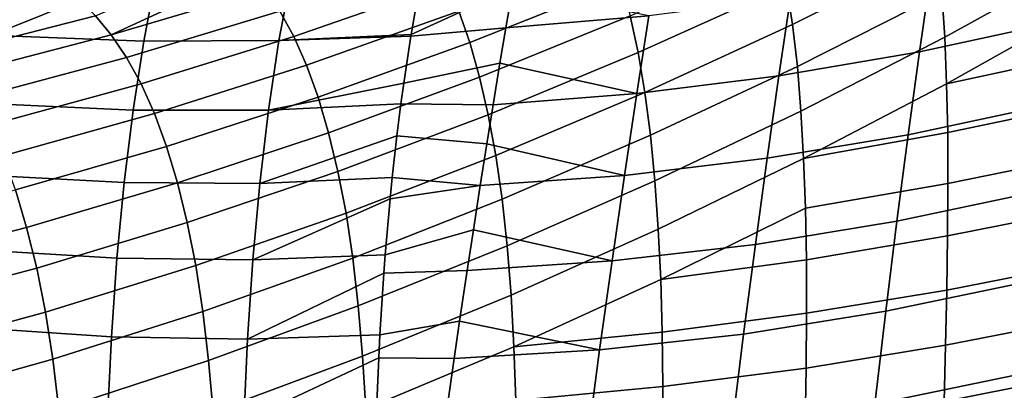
# Model space of a CAD drawing. Header units: metres. Extents: x -166 to 33, y -71 to 34.
# Tile 198 of 256: x 12.97 to 17.71, y -22.91 to -21.12. Entities that reach past the tile are written whole.
import ezdxf

# ---------------------------------------------------------------- set-up
doc = ezdxf.new("R2010")
doc.units = ezdxf.units.M
doc.layers.add('solid_12208131', color=7, linetype='CONTINUOUS')

msp = doc.modelspace()

# ---------------------------------------------------------------- linework, layer by layer
at = {"layer": 'solid_12208131'}
for points in [[(16.660627, -20.956926, 44.639744), (17.366631, -20.609934, 44.846401), (17.390657, -20.794924, 45.098106), (16.689644, -21.144886, 44.891747)], [(18.093515, -20.620426, 45.561184), (18.101997, -20.830473, 45.781483), (17.422449, -21.206596, 45.555256), (17.409166, -20.994152, 45.334625)], [(12.166742, -21.135828, 27.849745), (13.043782, -20.842506, 27.690844), (13.671011, -20.673727, 31.561333), (12.800012, -20.964672, 31.712957)], [(13.261882, -20.676199, 23.666208), (12.392033, -21.00988, 23.829332), (11.718587, -21.176313, 19.976482), (12.594425, -20.839991, 19.807327)], [(17.30101, -21.27696, 87.128662), (17.968182, -21.133051, 86.917343), (18.020485, -20.753508, 87.236626), (17.355003, -20.898708, 87.447762)], [(11.917591, -21.217894, 31.866571), (12.800012, -20.964672, 31.712957), (13.405762, -20.79162, 35.583675), (12.52952, -21.042747, 35.729523)], [(13.998237, -20.816101, 41.748951), (14.074763, -20.887358, 42.074013), (13.40891, -21.195257, 42.281036), (13.332757, -21.103216, 41.959728)], [(15.083058, -21.081106, 43.457863), (15.81608, -20.794317, 43.620693), (15.864132, -20.941147, 43.910244), (15.135243, -21.231728, 43.7477)], [(15.90718, -21.103346, 44.188694), (16.626656, -20.783508, 44.373905), (16.660627, -20.956926, 44.639744), (15.94572, -21.280344, 44.454796)], [(17.390657, -20.794924, 45.098106), (17.409166, -20.994152, 45.334625), (16.712763, -21.347263, 45.128536), (16.689644, -21.144886, 44.891747)], [(13.043782, -20.842506, 27.690844), (12.166742, -21.135828, 27.849745), (11.508949, -21.305559, 23.994938), (12.392033, -21.00988, 23.829332)], [(14.219784, -21.080858, 42.710526), (14.960492, -20.829153, 42.849583), (15.024897, -20.946758, 43.158058), (14.287621, -21.202353, 43.019226)], [(18.101997, -20.830473, 45.781483), (18.106754, -21.052069, 45.985508), (17.431589, -21.430782, 45.759575), (17.422449, -21.206596, 45.555256)], [(13.018786, -20.910984, 40.647507), (13.094272, -20.932734, 40.976383), (12.435355, -21.152678, 41.216431), (12.354765, -21.110966, 40.886089)], [(12.8977, -21.200125, 88.261383), (13.564786, -21.225454, 88.198174), (13.625526, -20.912191, 88.512794), (12.960165, -20.891453, 88.576454)], [(14.074763, -20.887358, 42.074013), (14.1485, -20.975807, 42.394958), (13.40891, -21.195257, 42.281036)], [(13.564786, -21.225454, 88.198174), (14.216203, -21.222466, 88.112877), (14.275877, -20.905512, 88.426903), (13.625526, -20.912191, 88.512794)], [(14.216203, -21.222466, 88.112877), (14.852662, -21.192947, 88.00692), (14.888741, -20.988354, 88.203171), (14.275877, -20.905512, 88.426903)], [(16.624357, -21.392179, 87.314827), (17.30101, -21.27696, 87.128662), (17.355003, -20.898708, 87.447762), (16.680431, -21.015924, 87.633385)], [(13.094272, -20.932734, 40.976383), (13.173573, -20.971922, 41.30584), (12.517104, -21.212479, 41.545372), (12.435355, -21.152678, 41.216431)], [(14.287621, -21.202353, 43.019226), (15.024897, -20.946758, 43.158058), (15.083058, -21.081106, 43.457863), (14.349134, -21.340792, 43.319237)], [(15.135243, -21.231728, 43.7477), (15.864132, -20.941147, 43.910244), (15.90718, -21.103346, 44.188694), (15.18226, -21.397938, 44.02639)], [(15.94572, -21.280344, 44.454796), (16.660627, -20.956926, 44.639744), (16.689644, -21.144886, 44.891747), (15.979028, -21.472088, 44.707024)], [(13.173573, -20.971922, 41.30584), (13.253893, -21.028713, 41.634171), (12.597498, -21.290392, 41.871361), (12.517104, -21.212479, 41.545372)], [(13.40891, -21.195257, 42.281036), (14.1485, -20.975807, 42.394958), (14.219784, -21.080858, 42.710526), (13.482666, -21.304247, 42.596832)], [(15.309025, -21.161936, 87.926834), (15.34208, -20.96841, 88.110916), (14.852662, -21.192947, 88.00692), (14.851254, -21.201546, 87.998985)], [(15.34208, -20.96841, 88.110916), (14.888741, -20.988354, 88.203171), (14.852662, -21.192947, 88.00692)], [(15.309025, -21.161936, 87.926834), (15.997848, -21.104088, 87.793167), (15.34208, -20.96841, 88.110916)], [(17.409166, -20.994152, 45.334625), (17.422449, -21.206596, 45.555256), (16.730251, -21.563036, 45.349426), (16.712763, -21.347263, 45.128536)], [(13.253893, -21.028713, 41.634171), (13.332757, -21.103216, 41.959728), (12.597498, -21.290392, 41.871361)], [(15.939331, -21.477488, 87.475456), (16.624357, -21.392179, 87.314827), (16.680431, -21.015924, 87.633385), (15.997848, -21.104088, 87.793167)], [(17.431589, -21.430782, 45.759575), (18.106754, -21.052069, 45.985508), (18.108206, -21.284082, 46.172626)], [(13.482666, -21.304247, 42.596832), (14.219784, -21.080858, 42.710526), (14.287621, -21.202353, 43.019226), (13.552992, -21.429977, 42.905655)], [(14.349134, -21.340792, 43.319237), (15.083058, -21.081106, 43.457863), (15.135243, -21.231728, 43.7477), (14.404554, -21.495707, 43.609268)], [(12.597498, -21.290392, 41.871361), (13.332757, -21.103216, 41.959728), (13.40891, -21.195257, 42.281036), (12.675247, -21.386189, 42.192959)], [(15.18226, -21.397938, 44.02639), (15.90718, -21.103346, 44.188694), (15.94572, -21.280344, 44.454796), (15.22458, -21.579176, 44.292683)], [(15.280774, -21.331209, 87.776436), (15.939331, -21.477488, 87.475456), (15.997848, -21.104088, 87.793167), (15.309025, -21.161936, 87.926834)], [(16.689644, -21.144886, 44.891747), (16.712763, -21.347263, 45.128536), (16.00609, -21.678427, 44.944035), (15.979028, -21.472088, 44.707024)], [(17.246681, -21.675613, 86.834229), (17.915813, -21.532938, 86.62265), (17.968182, -21.133051, 86.917343), (17.30101, -21.27696, 87.128662)], [(12.675247, -21.386189, 42.192959), (13.40891, -21.195257, 42.281036), (13.482666, -21.304247, 42.596832), (12.750648, -21.499279, 42.5089)], [(14.851254, -21.201546, 87.998985), (14.852662, -21.192947, 88.00692), (14.216203, -21.222466, 88.112877)], [(15.280774, -21.331209, 87.776436), (15.309025, -21.161936, 87.926834), (14.851254, -21.201546, 87.998985), (14.817081, -21.427086, 87.799126)], [(13.513578, -21.556967, 87.902176), (13.564786, -21.225454, 88.198174), (12.8977, -21.200125, 88.261383), (12.844771, -21.527058, 87.964989)], [(14.166036, -21.55764, 87.817398), (14.216203, -21.222466, 88.112877), (13.564786, -21.225454, 88.198174), (13.513578, -21.556967, 87.902176)], [(13.552992, -21.429977, 42.905655), (14.287621, -21.202353, 43.019226), (14.349134, -21.340792, 43.319237), (13.616929, -21.572855, 43.205784)], [(14.817081, -21.427086, 87.799126), (14.851254, -21.201546, 87.998985), (14.216203, -21.222466, 88.112877), (14.166036, -21.55764, 87.817398)], [(14.404554, -21.495707, 43.609268), (15.135243, -21.231728, 43.7477), (15.18226, -21.397938, 44.02639), (14.454667, -21.666433, 43.888115)], [(17.422449, -21.206596, 45.555256), (17.431589, -21.430782, 45.759575), (16.743204, -21.790737, 45.553982), (16.730251, -21.563036, 45.349426)], [(15.22458, -21.579176, 44.292683), (15.94572, -21.280344, 44.454796), (15.979028, -21.472088, 44.707024), (15.26142, -21.775362, 44.545067)], [(16.567711, -21.788847, 87.020996), (17.246681, -21.675613, 86.834229), (17.30101, -21.27696, 87.128662), (16.624357, -21.392179, 87.314827)], [(17.431589, -21.430782, 45.759575), (18.108206, -21.284082, 46.172626), (18.106056, -21.525791, 46.341957), (17.436995, -21.665567, 45.946957)], [(12.750648, -21.499279, 42.5089), (13.482666, -21.304247, 42.596832), (13.552992, -21.429977, 42.905655), (12.822633, -21.629416, 42.817768)], [(15.247946, -21.531103, 87.610413), (15.280774, -21.331209, 87.776436), (14.817081, -21.427086, 87.799126), (14.803239, -21.527248, 87.715286)], [(15.247946, -21.531103, 87.610413), (15.939331, -21.477488, 87.475456), (15.280774, -21.331209, 87.776436)], [(13.616929, -21.572855, 43.205784), (14.349134, -21.340792, 43.319237), (14.404554, -21.495707, 43.609268), (13.674672, -21.732409, 43.495926)], [(16.712763, -21.347263, 45.128536), (16.730251, -21.563036, 45.349426), (16.027147, -21.898335, 45.165142), (16.00609, -21.678427, 44.944035)], [(12.822633, -21.629416, 42.817768), (13.552992, -21.429977, 42.905655), (13.616929, -21.572855, 43.205784), (12.888169, -21.776892, 43.117947)], [(14.166036, -21.55764, 87.817398), (14.803239, -21.527248, 87.715286), (14.817081, -21.427086, 87.799126)], [(14.454667, -21.666433, 43.888115), (15.18226, -21.397938, 44.02639), (15.22458, -21.579176, 44.292683), (14.499919, -21.852411, 44.154522)], [(15.880054, -21.871273, 87.18248), (16.567711, -21.788847, 87.020996), (16.624357, -21.392179, 87.314827), (15.939331, -21.477488, 87.475456)], [(16.743204, -21.790737, 45.553982), (17.431589, -21.430782, 45.759575), (17.436995, -21.665567, 45.946957)], [(15.217445, -21.719017, 87.464775), (15.880054, -21.871273, 87.18248), (15.939331, -21.477488, 87.475456), (15.247946, -21.531103, 87.610413)], [(15.979028, -21.472088, 44.707024), (16.00609, -21.678427, 44.944035), (15.291698, -21.986311, 44.782246), (15.26142, -21.775362, 44.545067)], [(13.470517, -21.905462, 87.625748), (13.513578, -21.556967, 87.902176), (12.844771, -21.527058, 87.964989), (12.8, -21.870941, 87.688202)], [(13.674672, -21.732409, 43.495926), (14.404554, -21.495707, 43.609268), (14.454667, -21.666433, 43.888115), (13.726988, -21.907991, 43.774857)], [(14.783763, -21.681688, 87.591431), (14.803239, -21.527248, 87.715286), (14.166036, -21.55764, 87.817398), (14.123981, -21.909824, 87.541466)], [(15.217445, -21.719017, 87.464775), (15.247946, -21.531103, 87.610413), (14.803239, -21.527248, 87.715286), (14.783763, -21.681688, 87.591431)], [(17.436995, -21.665567, 45.946957), (18.106056, -21.525791, 46.341957), (18.101339, -21.775681, 46.493092), (17.438324, -21.910217, 46.116539)], [(12.888169, -21.776892, 43.117947), (13.616929, -21.572855, 43.205784), (13.674672, -21.732409, 43.495926), (12.947424, -21.94124, 43.408134)], [(14.123981, -21.909824, 87.541466), (14.166036, -21.55764, 87.817398), (13.513578, -21.556967, 87.902176), (13.470517, -21.905462, 87.625748)], [(16.730251, -21.563036, 45.349426), (16.743204, -21.790737, 45.553982), (16.04331, -22.130352, 45.369904), (16.027147, -21.898335, 45.165142)], [(17.192354, -22.092623, 86.565269), (17.86371, -21.951109, 86.353355), (17.915813, -21.532938, 86.62265), (17.246681, -21.675613, 86.834229)], [(14.499919, -21.852411, 44.154522), (15.22458, -21.579176, 44.292683), (15.26142, -21.775362, 44.545067), (14.53947, -22.053537, 44.407009)], [(13.726988, -21.907991, 43.774857), (14.454667, -21.666433, 43.888115), (14.499919, -21.852411, 44.154522), (13.774298, -22.099049, 44.041313)], [(16.743204, -21.790737, 45.553982), (17.436995, -21.665567, 45.946957), (17.438324, -21.910217, 46.116539), (16.752022, -22.029221, 45.741581)], [(14.123981, -21.909824, 87.541466), (14.761682, -21.880882, 87.440742), (14.783763, -21.681688, 87.591431)], [(15.185541, -21.920645, 87.318703), (15.217445, -21.719017, 87.464775), (14.783763, -21.681688, 87.591431), (14.761682, -21.880882, 87.440742)], [(16.00609, -21.678427, 44.944035), (16.027147, -21.898335, 45.165142), (15.315631, -22.210993, 45.00354), (15.291698, -21.986311, 44.782246)], [(16.510839, -22.203913, 86.75267), (17.192354, -22.092623, 86.565269), (17.246681, -21.675613, 86.834229), (16.567711, -21.788847, 87.020996)], [(12.947424, -21.94124, 43.408134), (13.674672, -21.732409, 43.495926), (13.726988, -21.907991, 43.774857), (13.001144, -22.121826, 43.687096)], [(15.185541, -21.920645, 87.318703), (15.880054, -21.871273, 87.18248), (15.217445, -21.719017, 87.464775)], [(15.26142, -21.775362, 44.545067), (15.291698, -21.986311, 44.782246), (14.572174, -22.269585, 44.644314), (14.53947, -22.053537, 44.407009)], [(15.820361, -22.283455, 86.915009), (16.510839, -22.203913, 86.75267), (16.567711, -21.788847, 87.020996), (15.880054, -21.871273, 87.18248)], [(16.743204, -21.790737, 45.553982), (16.752022, -22.029221, 45.741581), (16.054966, -22.373329, 45.557697), (16.04331, -22.130352, 45.369904)], [(17.438324, -21.910217, 46.116539), (18.101339, -21.775681, 46.493092), (18.09474, -22.032413, 46.625507), (17.43663, -22.163214, 46.26791)], [(13.774298, -22.099049, 44.041313), (14.499919, -21.852411, 44.154522), (14.53947, -22.053537, 44.407009), (13.815711, -22.305441, 44.293846)], [(13.436005, -22.269583, 87.369522), (13.470517, -21.905462, 87.625748), (12.8, -21.870941, 87.688202), (12.763808, -22.230448, 87.431694)], [(14.090426, -22.277636, 87.28566), (14.123981, -21.909824, 87.541466), (13.470517, -21.905462, 87.625748), (13.436005, -22.269583, 87.369522)], [(14.751556, -21.983778, 87.366653), (14.761682, -21.880882, 87.440742), (14.123981, -21.909824, 87.541466), (14.090426, -22.277636, 87.28566)], [(15.185541, -21.920645, 87.318703), (14.761682, -21.880882, 87.440742), (14.751556, -21.983778, 87.366653)], [(15.152789, -22.133209, 87.175224), (15.820361, -22.283455, 86.915009), (15.880054, -21.871273, 87.18248), (15.185541, -21.920645, 87.318703)], [(16.027147, -21.898335, 45.165142), (16.04331, -22.130352, 45.369904), (15.33434, -22.44796, 45.208488), (15.315631, -22.210993, 45.00354)], [(12.224464, -22.121622, 43.346252), (12.947424, -21.94124, 43.408134), (13.001144, -22.121826, 43.687096), (12.27891, -22.307159, 43.625202)], [(13.001144, -22.121826, 43.687096), (13.726988, -21.907991, 43.774857), (13.774298, -22.099049, 44.041313), (13.049733, -22.318102, 43.953552)], [(15.185541, -21.920645, 87.318703), (14.751556, -21.983778, 87.366653), (14.728448, -22.253231, 87.184013), (15.152789, -22.133209, 87.175224)], [(16.752022, -22.029221, 45.741581), (17.438324, -21.910217, 46.116539), (17.43663, -22.163214, 46.26791), (16.756319, -22.277733, 45.911381)], [(17.138443, -22.525904, 86.322571), (17.812281, -22.385439, 86.110268), (17.86371, -21.951109, 86.353355), (17.192354, -22.092623, 86.565269)], [(14.090426, -22.277636, 87.28566), (14.728448, -22.253231, 87.184013), (14.751556, -21.983778, 87.366653)], [(15.291698, -21.986311, 44.782246), (15.315631, -22.210993, 45.00354), (14.598228, -22.499512, 44.865768), (14.572174, -22.269585, 44.644314)], [(16.054966, -22.373329, 45.557697), (16.752022, -22.029221, 45.741581), (16.756319, -22.277733, 45.911381)], [(17.43663, -22.163214, 46.26791), (18.09474, -22.032413, 46.625507), (18.086599, -22.294846, 46.738564), (17.43261, -22.423214, 46.400543)], [(14.53947, -22.053537, 44.407009), (14.572174, -22.269585, 44.644314), (13.850024, -22.526899, 44.531239), (13.815711, -22.305441, 44.293846)], [(16.454161, -22.635328, 86.510605), (17.138443, -22.525904, 86.322571), (17.192354, -22.092623, 86.565269), (16.510839, -22.203913, 86.75267)], [(12.27891, -22.307159, 43.625202), (13.001144, -22.121826, 43.687096), (13.049733, -22.318102, 43.953552), (12.328113, -22.508591, 43.891632)], [(13.049733, -22.318102, 43.953552), (13.774298, -22.099049, 44.041313), (13.815711, -22.305441, 44.293846), (13.092251, -22.52989, 44.206097)], [(15.122935, -22.32896, 87.052055), (15.152789, -22.133209, 87.175224), (14.728448, -22.253231, 87.184013), (14.721751, -22.342516, 87.126945)], [(15.122935, -22.32896, 87.052055), (15.820361, -22.283455, 86.915009), (15.152789, -22.133209, 87.175224)], [(16.04331, -22.130352, 45.369904), (16.054966, -22.373329, 45.557697), (15.3482, -22.696053, 45.396465), (15.33434, -22.44796, 45.208488)], [(16.756319, -22.277733, 45.911381), (17.43663, -22.163214, 46.26791), (17.43261, -22.423214, 46.400543), (16.75717, -22.534761, 46.062958)], [(13.409334, -22.647936, 87.134247), (13.436005, -22.269583, 87.369522), (12.763808, -22.230448, 87.431694), (12.735495, -22.604168, 87.196198)], [(15.315631, -22.210993, 45.00354), (15.33434, -22.44796, 45.208488), (14.618754, -22.741888, 45.070881), (14.598228, -22.499512, 44.865768)], [(15.760684, -22.712038, 86.673759), (16.454161, -22.635328, 86.510605), (16.510839, -22.203913, 86.75267), (15.820361, -22.283455, 86.915009)], [(14.06466, -22.659706, 87.050735), (14.090426, -22.277636, 87.28566), (13.436005, -22.269583, 87.369522), (13.409334, -22.647936, 87.134247)], [(14.572174, -22.269585, 44.644314), (14.598228, -22.499512, 44.865768), (13.877411, -22.762371, 44.752831), (13.850024, -22.526899, 44.531239)], [(14.721751, -22.342516, 87.126945), (14.728448, -22.253231, 87.184013), (14.090426, -22.277636, 87.28566), (14.06466, -22.659706, 87.050735)], [(15.086343, -22.572592, 86.909882), (15.760684, -22.712038, 86.673759), (15.820361, -22.283455, 86.915009), (15.122935, -22.32896, 87.052055)], [(16.054966, -22.373329, 45.557697), (16.756319, -22.277733, 45.911381), (16.75717, -22.534761, 46.062958), (16.061689, -22.62649, 45.727707)], [(12.328113, -22.508591, 43.891632), (13.049733, -22.318102, 43.953552), (13.092251, -22.52989, 44.206097), (12.371099, -22.725695, 44.144161)], [(13.815711, -22.305441, 44.293846), (13.850024, -22.526899, 44.531239), (13.127446, -22.756868, 44.443554), (13.092251, -22.52989, 44.206097)], [(15.086343, -22.572592, 86.909882), (15.122935, -22.32896, 87.052055), (14.721751, -22.342516, 87.126945), (14.702806, -22.639107, 86.948875)], [(17.43261, -22.423214, 46.400543), (18.086599, -22.294846, 46.738564), (18.077484, -22.561672, 46.831715), (17.426588, -22.689054, 46.513805)], [(14.06466, -22.659706, 87.050735), (14.702806, -22.639107, 86.948875), (14.721751, -22.342516, 87.126945)], [(15.3482, -22.696053, 45.396465), (16.054966, -22.373329, 45.557697), (16.061689, -22.62649, 45.727707)], [(16.75717, -22.534761, 46.062958), (17.43261, -22.423214, 46.400543), (17.426588, -22.689054, 46.513805), (16.755274, -22.798948, 46.195789)], [(17.085932, -22.973484, 86.106636), (17.762472, -22.833967, 85.893875), (17.812281, -22.385439, 86.110268), (17.138443, -22.525904, 86.322571)], [(15.33434, -22.44796, 45.208488), (15.3482, -22.696053, 45.396465), (14.634122, -22.995546, 45.259037), (14.618754, -22.741888, 45.070881)], [(14.598228, -22.499512, 44.865768), (14.618754, -22.741888, 45.070881), (13.899001, -23.010437, 44.958099), (13.877411, -22.762371, 44.752831)], [(13.092251, -22.52989, 44.206097), (13.127446, -22.756868, 44.443554), (12.406572, -22.958092, 44.38168), (12.371099, -22.725695, 44.144161)], [(13.850024, -22.526899, 44.531239), (13.877411, -22.762371, 44.752831), (13.155475, -22.997972, 44.665268), (13.127446, -22.756868, 44.443554)], [(16.061689, -22.62649, 45.727707), (16.75717, -22.534761, 46.062958), (16.755274, -22.798948, 46.195789), (16.064575, -22.888325, 45.87949)], [(16.398703, -23.081123, 86.295334), (17.085932, -22.973484, 86.106636), (17.138443, -22.525904, 86.322571), (16.454161, -22.635328, 86.510605)], [(17.426588, -22.689054, 46.513805), (18.077484, -22.561672, 46.831715), (18.068464, -22.831255, 46.904591), (17.419142, -22.959415, 46.607155)], [(13.390312, -23.039139, 86.920601), (13.409334, -22.647936, 87.134247), (12.735495, -22.604168, 87.196198), (12.71488, -22.990717, 86.98243)], [(15.059822, -22.753752, 86.811623), (15.086343, -22.572592, 86.909882), (14.702806, -22.639107, 86.948875), (14.697043, -22.749376, 86.886963)], [(15.059822, -22.753752, 86.811623), (15.760684, -22.712038, 86.673759), (15.086343, -22.572592, 86.909882)], [(14.046477, -23.054659, 86.837364), (14.06466, -22.659706, 87.050735), (13.409334, -22.647936, 87.134247), (13.390312, -23.039139, 86.920601)], [(14.697043, -22.749376, 86.886963), (14.702806, -22.639107, 86.948875), (14.06466, -22.659706, 87.050735), (14.046477, -23.054659, 86.837364)], [(15.3482, -22.696053, 45.396465), (16.061689, -22.62649, 45.727707), (16.064575, -22.888325, 45.87949), (15.35675, -22.954472, 45.566681)], [(15.702086, -23.155058, 86.45929), (16.398703, -23.081123, 86.295334), (16.454161, -22.635328, 86.510605), (15.760684, -22.712038, 86.673759)], [(14.634122, -22.995546, 45.259037), (15.3482, -22.696053, 45.396465), (15.35675, -22.954472, 45.566681)], [(15.019807, -23.034464, 86.671204), (15.702086, -23.155058, 86.45929), (15.760684, -22.712038, 86.673759), (15.059822, -22.753752, 86.811623)], [(16.755274, -22.798948, 46.195789), (17.426588, -22.689054, 46.513805), (17.419142, -22.959415, 46.607155), (16.750961, -23.06912, 46.30925)], [(13.127446, -22.756868, 44.443554), (13.155475, -22.997972, 44.665268), (12.434673, -23.2047, 44.603527), (12.406572, -22.958092, 44.38168)], [(14.618754, -22.741888, 45.070881), (14.634122, -22.995546, 45.259037), (13.915152, -23.269924, 45.146435), (13.899001, -23.010437, 44.958099)], [(14.046477, -23.054659, 86.837364), (14.684834, -23.037882, 86.735352), (14.697043, -22.749376, 86.886963)], [(15.019807, -23.034464, 86.671204), (15.059822, -22.753752, 86.811623), (14.697043, -22.749376, 86.886963), (14.684834, -23.037882, 86.735352)], [(13.877411, -22.762371, 44.752831), (13.899001, -23.010437, 44.958099), (13.17747, -23.251799, 44.870697), (13.155475, -22.997972, 44.665268)], [(16.064575, -22.888325, 45.87949), (16.755274, -22.798948, 46.195789), (16.750961, -23.06912, 46.30925), (16.064335, -23.157473, 46.01252)], [(17.035639, -23.433126, 85.918205), (17.715073, -23.294365, 85.704941), (17.762472, -22.833967, 85.893875), (17.085932, -22.973484, 86.106636)], [(17.419142, -22.959415, 46.607155), (18.068464, -22.831255, 46.904591), (18.061108, -23.101614, 46.957012), (17.411373, -23.232639, 46.680214)], [(15.35675, -22.954472, 45.566681), (16.064575, -22.888325, 45.87949), (16.064335, -23.157473, 46.01252), (15.361101, -23.221714, 45.718678)]]:
    msp.add_3dface(points, dxfattribs=at)

doc.saveas('drawing.dxf')
